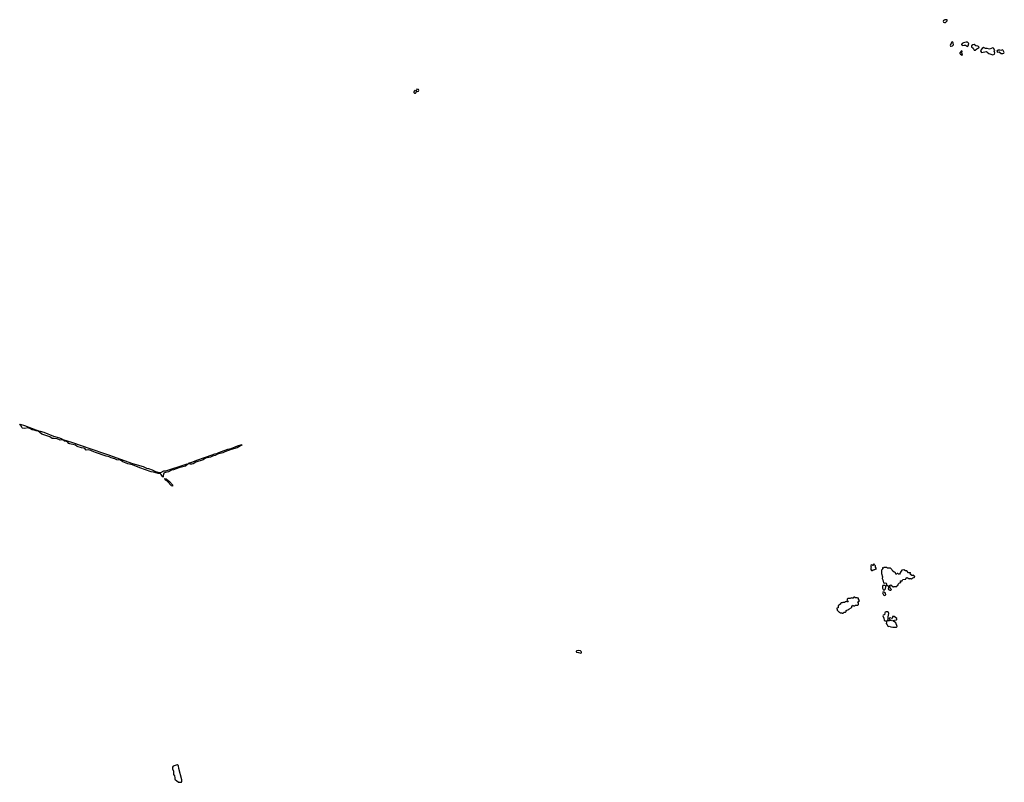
# Model space of a CAD drawing. Extents: x 2386897 to 2565480, y 579156 to 761880.
# Tile 41 of 191: x 2520832 to 2541736, y 621480 to 637671. Entities that reach past the tile are written whole.
import ezdxf

# ---------------------------------------------------------------- set-up
doc = ezdxf.new("R2010")
doc.units = 0

msp = doc.modelspace()

# ---------------------------------------------------------------- linework, layer by layer
at = {"layer": '0CON10XD'}
for points in [[(2540465, 637609), (2540485, 637612), (2540525, 637644), (2540525, 637666), (2540515, 637671), (2540472, 637668), (2540444, 637655), (2540438, 637635), (2540446, 637616), (2540465, 637609)], [(2540605, 637108), (2540635, 637114), (2540658, 637135), (2540651, 637175), (2540643, 637193), (2540635, 637198), (2540615, 637190), (2540605, 637176), (2540586, 637125), (2540595, 637111), (2540605, 637108)], [(2540955, 637100), (2540972, 637118), (2540982, 637165), (2540972, 637182), (2540955, 637192), (2540924, 637196), (2540868, 637182), (2540842, 637165), (2540830, 637145), (2540830, 637135), (2540855, 637120), (2540885, 637133), (2540915, 637133), (2540955, 637100)], [(2540845, 636920), (2540850, 636925), (2540838, 636968), (2540840, 637005), (2540825, 637008), (2540795, 636970), (2540792, 636955), (2540808, 636938), (2540845, 636920)], [(2541115, 637022), (2541150, 637050), (2541197, 637075), (2541200, 637095), (2541177, 637107), (2541133, 637113), (2541095, 637143), (2541065, 637140), (2541037, 637115), (2541037, 637095), (2541078, 637065), (2541093, 637025), (2541115, 637022)], [(2541495, 636924), (2541528, 636942), (2541537, 636965), (2541522, 636995), (2541532, 637015), (2541505, 637070), (2541495, 637076), (2541425, 637047), (2541375, 637062), (2541335, 637058), (2541295, 637083), (2541267, 637063), (2541233, 637015), (2541239, 636995), (2541255, 636976), (2541355, 636993), (2541372, 636985), (2541405, 636953), (2541495, 636924)], [(2541705, 636954), (2541728, 636962), (2541736, 636975), (2541714, 637015), (2541695, 637029), (2541665, 637018), (2541643, 637027), (2541605, 637026), (2541580, 637005), (2541593, 636983), (2541627, 636987), (2541672, 636955), (2541705, 636954)], [(2529235, 636110), (2529247, 636123), (2529255, 636154), (2529275, 636145), (2529299, 636151), (2529305, 636165), (2529297, 636187), (2529265, 636193), (2529255, 636185), (2529245, 636160), (2529225, 636165), (2529206, 636154), (2529199, 636135), (2529203, 636123), (2529215, 636113), (2529235, 636110)], [(2523875, 627960), (2523855, 627980), (2523837, 628017), (2523825, 628027), (2523775, 628033), (2523675, 628064), (2523625, 628072), (2523386, 628156), (2523229, 628219), (2523125, 628245), (2523025, 628287), (2522975, 628321), (2522895, 628330), (2522855, 628350), (2522772, 628372), (2522735, 628388), (2522665, 628402), (2522445, 628480), (2522373, 628513), (2522346, 628526), (2522295, 628536), (2522243, 628533), (2522215, 628565), (2522195, 628574), (2522145, 628583), (2522055, 628613), (2522015, 628639), (2521895, 628667), (2521879, 628675), (2521849, 628709), (2521785, 628722), (2521748, 628748), (2521695, 628746), (2521625, 628770), (2521565, 628781), (2521525, 628781), (2521472, 628812), (2521305, 628870), (2521220, 628940), (2521185, 628941), (2521138, 628958), (2521095, 628961), (2521050, 628990), (2521005, 629004), (2520945, 628995), (2520891, 629001), (2520875, 629016), (2520861, 629051), (2520845, 629064), (2520832, 629075), (2520845, 629082), (2520935, 629053), (2521231, 628941), (2521265, 628936), (2521345, 628911), (2521552, 628832), (2521676, 628795), (2521726, 628775), (2521748, 628758), (2521955, 628697), (2522324, 628565), (2522652, 628452), (2522717, 628435), (2523230, 628250), (2523454, 628185), (2523525, 628149), (2523565, 628144), (2523645, 628115), (2523719, 628079), (2523795, 628059), (2523830, 628060), (2523895, 628096), (2523935, 628090), (2524365, 628237), (2524391, 628241), (2524402, 628235), (2524355, 628193), (2524211, 628159), (2524097, 628115), (2524052, 628108), (2523990, 628075), (2523905, 628052), (2523895, 628044), (2523877, 627995), (2523875, 627960)], [(2524455, 628231), (2524410, 628240), (2524407, 628245), (2524431, 628265), (2524490, 628280), (2524615, 628330), (2524920, 628430), (2524976, 628455), (2525017, 628463), (2525058, 628485), (2525119, 628501), (2525254, 628555), (2525322, 628568), (2525455, 628627), (2525526, 628646), (2525554, 628645), (2525452, 628578), (2525321, 628549), (2525268, 628522), (2525191, 628499), (2525145, 628472), (2525033, 628447), (2524985, 628417), (2524925, 628402), (2524885, 628383), (2524845, 628379), (2524780, 628360), (2524725, 628330), (2524570, 628280), (2524515, 628242), (2524485, 628234), (2524455, 628231)], [(2524075, 627767), (2524055, 627772), (2523968, 627868), (2523935, 627895), (2523911, 627925), (2523915, 627932), (2523945, 627926), (2524010, 627865), (2524075, 627793), (2524080, 627785), (2524075, 627767)], [(2538935, 625980), (2538945, 625990), (2538975, 625990), (2538982, 625998), (2539020, 626015), (2539018, 626028), (2539000, 626045), (2539000, 626075), (2538982, 626092), (2538975, 626110), (2538962, 626108), (2538955, 626080), (2538942, 626082), (2538925, 626100), (2538900, 626085), (2538900, 626065), (2538910, 626055), (2538910, 626045), (2538900, 626035), (2538900, 625995), (2538915, 625980), (2538935, 625980)], [(2539325, 625560), (2539340, 625575), (2539310, 625605), (2539310, 625635), (2539300, 625645), (2539300, 625655), (2539312, 625668), (2539325, 625670), (2539375, 625630), (2539385, 625630), (2539395, 625640), (2539427, 625637), (2539435, 625630), (2539480, 625675), (2539480, 625685), (2539512, 625718), (2539538, 625722), (2539540, 625735), (2539530, 625745), (2539532, 625758), (2539565, 625760), (2539582, 625788), (2539645, 625790), (2539652, 625818), (2539665, 625820), (2539675, 625830), (2539692, 625812), (2539705, 625810), (2539715, 625800), (2539725, 625810), (2539755, 625810), (2539765, 625800), (2539775, 625800), (2539792, 625818), (2539825, 625830), (2539837, 625847), (2539805, 625880), (2539795, 625870), (2539775, 625870), (2539742, 625892), (2539740, 625905), (2539750, 625915), (2539748, 625928), (2539705, 625930), (2539668, 625968), (2539635, 625970), (2539602, 625992), (2539564, 625986), (2539530, 625945), (2539528, 625922), (2539508, 625902), (2539485, 625900), (2539475, 625910), (2539465, 625910), (2539455, 625900), (2539435, 625900), (2539428, 625928), (2539415, 625940), (2539395, 625940), (2539380, 625955), (2539380, 625965), (2539317, 626027), (2539255, 626030), (2539245, 626040), (2539175, 626040), (2539165, 626030), (2539152, 626038), (2539150, 626005), (2539132, 625985), (2539132, 625915), (2539153, 625845), (2539142, 625805), (2539157, 625777), (2539173, 625713), (2539195, 625710), (2539215, 625718), (2539226, 625706), (2539232, 625695), (2539232, 625662), (2539258, 625658), (2539280, 625635), (2539280, 625605), (2539272, 625595), (2539280, 625575), (2539305, 625560), (2539325, 625560)], [(2539185, 625560), (2539212, 625585), (2539220, 625635), (2539220, 625645), (2539210, 625655), (2539185, 625662), (2539160, 625655), (2539153, 625645), (2539153, 625605), (2539163, 625575), (2539175, 625560), (2539185, 625560)], [(2539185, 625448), (2539205, 625450), (2539218, 625462), (2539213, 625493), (2539175, 625520), (2539155, 625520), (2539153, 625505), (2539172, 625462), (2539185, 625448)], [(2538315, 625070), (2538335, 625090), (2538368, 625092), (2538380, 625105), (2538380, 625125), (2538392, 625138), (2538415, 625140), (2538432, 625158), (2538488, 625182), (2538500, 625195), (2538502, 625228), (2538515, 625230), (2538525, 625240), (2538535, 625230), (2538565, 625230), (2538575, 625240), (2538628, 625242), (2538640, 625255), (2538640, 625285), (2538620, 625305), (2538660, 625335), (2538640, 625365), (2538638, 625388), (2538625, 625390), (2538615, 625400), (2538575, 625400), (2538565, 625410), (2538545, 625410), (2538525, 625390), (2538505, 625390), (2538495, 625400), (2538465, 625380), (2538415, 625380), (2538400, 625365), (2538400, 625345), (2538408, 625338), (2538418, 625312), (2538405, 625310), (2538395, 625320), (2538385, 625320), (2538375, 625310), (2538355, 625310), (2538345, 625300), (2538305, 625300), (2538295, 625290), (2538272, 625288), (2538260, 625275), (2538258, 625262), (2538242, 625258), (2538212, 625228), (2538208, 625182), (2538182, 625178), (2538180, 625165), (2538190, 625155), (2538190, 625135), (2538232, 625092), (2538245, 625090), (2538255, 625080), (2538285, 625080), (2538295, 625070), (2538315, 625070)], [(2539372, 624772), (2539445, 624773), (2539460, 624785), (2539434, 624864), (2539362, 624915), (2539445, 624926), (2539456, 624936), (2539453, 624955), (2539395, 625000), (2539365, 625000), (2539360, 624975), (2539345, 624960), (2539315, 624972), (2539290, 624965), (2539298, 624935), (2539338, 624915), (2539302, 624908), (2539255, 624910), (2539272, 624945), (2539270, 624995), (2539286, 625066), (2539276, 625086), (2539255, 625097), (2539225, 625100), (2539206, 625094), (2539197, 625075), (2539190, 625035), (2539165, 625030), (2539154, 625015), (2539180, 624965), (2539186, 624925), (2539205, 624911), (2539240, 624905), (2539230, 624855), (2539250, 624825), (2539260, 624795), (2539268, 624788), (2539295, 624792), (2539325, 624780), (2539372, 624772)], [(2532745, 624220), (2532758, 624232), (2532760, 624245), (2532756, 624256), (2532738, 624268), (2532695, 624275), (2532660, 624270), (2532647, 624263), (2532644, 624255), (2532654, 624244), (2532695, 624238), (2532745, 624220)], [(2524235, 621480), (2524265, 621485), (2524277, 621495), (2524275, 621535), (2524211, 621775), (2524205, 621828), (2524195, 621840), (2524175, 621848), (2524090, 621825), (2524078, 621805), (2524078, 621765), (2524100, 621715), (2524098, 621648), (2524117, 621617), (2524127, 621575), (2524123, 621553), (2524132, 621535), (2524161, 621521), (2524205, 621484), (2524235, 621480)]]:
    msp.add_lwpolyline(points, dxfattribs=at)

doc.saveas('drawing.dxf')
